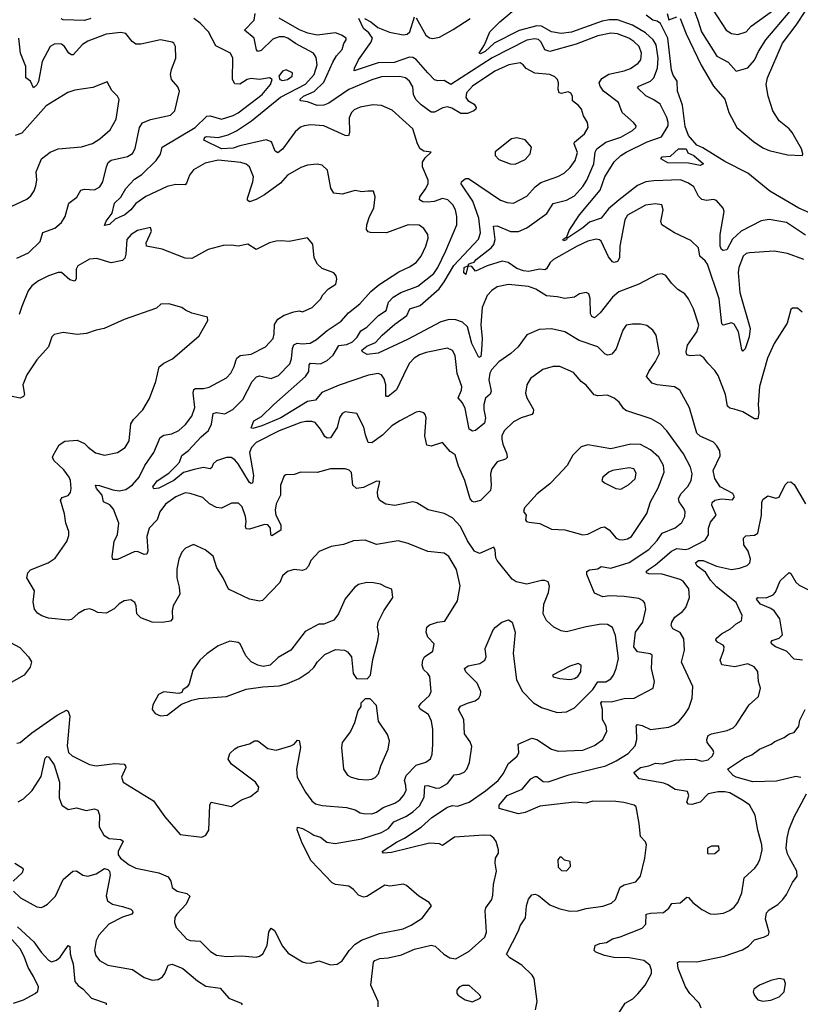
# Model space of a CAD drawing. Extents: x 1550320 to 1685906, y 509093 to 640511.
# Tile 21 of 256: x 1564661 to 1569393, y 531679 to 537648. Entities that reach past the tile are written whole.
import ezdxf

# ---------------------------------------------------------------- set-up
doc = ezdxf.new("R2010")
doc.units = 0

msp = doc.modelspace()

# ---------------------------------------------------------------- linework, layer by layer
at = {"layer": '0CON20XD'}
for points in [[(1568665, 537656), (1568701.3, 537561.3), (1568792.8, 537372.8), (1568866.8, 537245), (1568935, 537167.1), (1568960, 537085), (1569008.6, 536995), (1569109.6, 536909.6), (1569165, 536871.1), (1569205, 536854.2), (1569315, 536828.4), (1569406, 536825), (1569408.9, 536835), (1569399.6, 536865), (1569344.1, 536964.1), (1569325, 536986.8), (1569265.2, 537035.2), (1569226.2, 537095), (1569197.3, 537185), (1569185.4, 537254.6), (1569194.7, 537295), (1569284.1, 537505), (1569368.4, 537615), (1569485.3, 537795)], [(1569425, 536341.2), (1569308.8, 536418.8), (1569205, 536437.3), (1569155, 536427.5), (1569035, 536365.9), (1568982, 536318), (1568946.6, 536253.4), (1568925, 536248.2), (1568914.5, 536255), (1568907.5, 536275), (1568907.4, 536345), (1568930.5, 536485), (1568924.4, 536504.4), (1568885, 536551.2), (1568867, 536557), (1568825, 536551.5), (1568795, 536557.5), (1568775, 536577.1), (1568747.5, 536635), (1568715, 536657.2), (1568666.5, 536676.5), (1568505, 536671.6), (1568456, 536664), (1568406.9, 536643.1), (1568293.9, 536556.2), (1568229.5, 536500.5), (1568186.3, 536443.7), (1568115, 536420.8), (1568075, 536386.1), (1567978.3, 536321.7), (1567975, 536314), (1567957.5, 536307.5), (1567954.3, 536315), (1567978.3, 536331.7), (1567990.8, 536369.2), (1568054.3, 536465), (1568180.2, 536615), (1568207.8, 536695), (1568265, 536785.6), (1568305.5, 536825), (1568336.4, 536845), (1568465, 536907.4), (1568552.3, 536937.7), (1568591.1, 537005), (1568592.5, 537025), (1568584.4, 537055.6), (1568544.2, 537135), (1568505, 537162.9), (1568456, 537186), (1568406.2, 537235), (1568413.8, 537245), (1568484.3, 537275.7), (1568505.2, 537294.8), (1568527.5, 537355), (1568532.2, 537415), (1568518.9, 537495), (1568501.7, 537525), (1568455, 537569.2), (1568375, 537614.4), (1568285, 537647.3), (1568235, 537647.3), (1568191.4, 537638.6), (1568005, 537571.3), (1567943.4, 537563.4), (1567885, 537574.7), (1567825, 537608.9), (1567795, 537611.5), (1567688.3, 537581.7), (1567538.2, 537505), (1567483.3, 537455), (1567455, 537441.1), (1567446.2, 537445), (1567478.6, 537495), (1567511.9, 537575), (1567571.9, 537635), (1567683, 537727)], [(1568741.4, 537725), (1568771.2, 537645), (1568794.1, 537575), (1568887.7, 537427.7), (1568955, 537390.5), (1569005, 537335.8), (1569075, 537355.8), (1569115, 537402.9), (1569139.6, 537455), (1569184.7, 537525), (1569330.5, 537699.5)], [(1565091.8, 537655), (1565055, 537643.7), (1564925, 537647.1), (1564912.7, 537652.7)], [(1566834, 531664), (1566833.3, 531695), (1566789.6, 531795), (1566805.7, 531934.3), (1566814, 531945), (1566845, 531956.2), (1566895, 531959.5), (1566975, 531978.2), (1567055, 532013.6), (1567155, 532037.1), (1567180.2, 532030.2), (1567232.9, 531982.9), (1567269.5, 531959.5), (1567305, 531954.3), (1567385, 532000), (1567480, 532085), (1567490.5, 532115), (1567481.8, 532245), (1567487.4, 532262.6), (1567522.9, 532315), (1567529.7, 532340.3), (1567533.1, 532405), (1567552, 532485), (1567544.2, 532535), (1567546, 532565), (1567563.3, 532595), (1567563.3, 532615), (1567550, 532665), (1567535.9, 532685.9), (1567515, 532701.2), (1567474.5, 532704.5), (1567297.3, 532692.7), (1567225, 532642), (1567205, 532650.8), (1567145.4, 532655.4), (1566915, 532599.7), (1566865.8, 532595.8), (1566857.5, 532605), (1566945, 532662.1), (1566994.4, 532685), (1567095, 532752.8), (1567159.7, 532810.3), (1567255, 532873.3), (1567285, 532883.1), (1567315, 532880.5), (1567385, 532904.7), (1567485, 532972.5), (1567560.5, 533035), (1567592.5, 533075), (1567625, 533138.8), (1567676.8, 533183.2), (1567685.8, 533205), (1567683.3, 533255), (1567765, 533292.2), (1567795, 533284.5), (1567885.4, 533225.4), (1567925, 533213.6), (1568075, 533219.6), (1568145, 533247.9), (1568195.3, 533284.7), (1568219.1, 533335), (1568215.4, 533365), (1568193.1, 533405), (1568194.1, 533465), (1568183.8, 533505), (1568189.2, 533515), (1568247.1, 533512.9), (1568325, 533533.1), (1568385, 533535.6), (1568500, 533595), (1568508.8, 533635), (1568490, 533715), (1568495.8, 533795), (1568483.1, 533803.1), (1568405.4, 533815.4), (1568383.2, 533845), (1568394, 533935), (1568438.5, 533995), (1568457.1, 534075), (1568450.5, 534110.5), (1568441.2, 534125), (1568415, 534138.9), (1568325, 534150.7), (1568235.4, 534154.6), (1568195, 534148.9), (1568145, 534170.8), (1568098.9, 534285), (1568098.1, 534301.9), (1568115, 534313.1), (1568165, 534319.4), (1568185, 534332.5), (1568245, 534322.5), (1568355, 534358.1), (1568475, 534436.7), (1568525, 534490.4), (1568555, 534535.4), (1568633.4, 534566.6), (1568675, 534599.2), (1568692.5, 534635), (1568694.5, 534665), (1568687.8, 534685), (1568658.5, 534725), (1568653.6, 534745), (1568670, 534775), (1568711.7, 534818.3), (1568730.4, 534855), (1568736.8, 534895), (1568727.7, 534935), (1568684.6, 535015), (1568584.7, 535154.7), (1568545, 535196.5), (1568488.3, 535228.3), (1568335, 535278.9), (1568320.4, 535290.4), (1568295, 535330), (1568265, 535352.5), (1568225, 535371.4), (1568165, 535367.8), (1568143.8, 535373.8), (1568095, 535432), (1568064.2, 535455), (1568018.1, 535508.1), (1567935, 535546.2), (1567895, 535545.4), (1567832.5, 535527.5), (1567758.2, 535471.8), (1567735.6, 535435), (1567727, 535383), (1567734.4, 535355), (1567775.7, 535285), (1567774, 535265), (1567765.5, 535254.5), (1567701.2, 535235), (1567655, 535210.5), (1567597.5, 535155), (1567584.3, 535125.7), (1567584.2, 535105), (1567589.2, 535075), (1567614.2, 535015), (1567615.8, 534994.2), (1567606.8, 534983.2), (1567555, 534967.1), (1567523.5, 534925), (1567515.4, 534895), (1567520, 534825), (1567515.7, 534794.3), (1567455, 534732.5), (1567415, 534722.5), (1567405, 534726), (1567392.7, 534742.7), (1567360.4, 534855), (1567321.9, 534941.9), (1567300.4, 535010.4), (1567270.9, 535030.9), (1567225, 535083.8), (1567155, 535062.5), (1567129.2, 535069.2), (1567117.8, 535125), (1567124.3, 535235), (1567120, 535255), (1567110, 535265), (1567085, 535272.9), (1567065, 535269.4), (1566965, 535215.5), (1566917.5, 535185), (1566861.3, 535128.7), (1566795, 535082.5), (1566774.4, 535085), (1566758.1, 535131.9), (1566746.6, 535176.6), (1566705, 535261.2), (1566635, 535271.2), (1566615, 535260), (1566599.2, 535235), (1566585.5, 535175), (1566545, 535113.1), (1566525, 535111.1), (1566510.2, 535120.2), (1566485.5, 535165), (1566452.5, 535205), (1566432.2, 535212.2), (1566395, 535212.7), (1566365, 535206.8), (1566235, 535155.3), (1566095.5, 535085), (1566066.4, 535055), (1566054, 535025), (1566078.1, 534885), (1566071.9, 534838.1), (1566065, 534835.6), (1566055, 534842.9), (1565984.7, 534955), (1565965, 534979.6), (1565944.1, 534994.1), (1565915, 534994.1), (1565855, 534972.5), (1565835, 534955.6), (1565825, 534932.5), (1565815, 534924.5), (1565775, 534932.2), (1565719.8, 534920.2), (1565655, 534901.9), (1565595, 534854.3), (1565505, 534807.7), (1565475, 534804.4), (1565469.2, 534815), (1565495, 534852.1), (1565565, 534898.7), (1565612.1, 534945), (1565629.1, 534965), (1565643.1, 535005), (1565684.8, 535035.2), (1565761.5, 535118.5), (1565805, 535156.5), (1565824.7, 535195), (1565835, 535260), (1565854.4, 535265.6), (1565905, 535258.5), (1565953.1, 535285), (1566013.5, 535345), (1566070.4, 535455), (1566097.2, 535482.8), (1566115, 535489.2), (1566185, 535471.8), (1566229.3, 535490.7), (1566298.3, 535561.7), (1566308, 535592), (1566314.8, 535655), (1566323.8, 535676.2), (1566343.5, 535686.5), (1566372.9, 535682.9), (1566422.2, 535687.8), (1566461.3, 535708.7), (1566525, 535763.8), (1566609.1, 535820.8), (1566655, 535870.5), (1566722.7, 535925), (1566789.7, 536000.3), (1566839, 536041), (1566960.2, 536119.8), (1567025, 536149.6), (1567065, 536176.4), (1567095.7, 536214.3), (1567123.6, 536275), (1567137.4, 536322.6), (1567135.5, 536345), (1567111.7, 536381.7), (1567081.7, 536401.7), (1567015.6, 536404.4), (1566885, 536356), (1566787.3, 536357.3), (1566772.5, 536362.5), (1566764.3, 536375), (1566765.6, 536405), (1566780.8, 536455), (1566808, 536505), (1566816.2, 536575), (1566805, 536607.5), (1566771.7, 536608.3), (1566735, 536604), (1566695, 536611.4), (1566615, 536590.5), (1566565, 536596), (1566546.6, 536626.6), (1566526.2, 536735), (1566495, 536766), (1566465, 536772.9), (1566405, 536765.5), (1566365, 536751.1), (1566285, 536704.5), (1566242.3, 536657.7), (1566145, 536587.1), (1566095, 536558.1), (1566055, 536544.2), (1566043.1, 536553.1), (1566042.9, 536565), (1566074.5, 536665), (1566078.1, 536695), (1566054.2, 536755), (1566035, 536771.9), (1566002.4, 536782.4), (1565865, 536795.9), (1565785, 536778.2), (1565715, 536736.7), (1565690, 536705), (1565673.1, 536656.9), (1565663.6, 536646.4), (1565605, 536648.9), (1565555, 536636.3), (1565425, 536575.2), (1565365, 536533.3), (1565335.3, 536495), (1565298.9, 536465), (1565240.5, 536439.5), (1565205, 536406.7), (1565175, 536400), (1565184.5, 536425.5), (1565222, 536475), (1565236.9, 536535), (1565275, 536571.4), (1565305, 536624), (1565358.1, 536681.9), (1565401.4, 536708.6), (1565488.2, 536795), (1565515, 536832.9), (1565525, 536875.5), (1565724.5, 536995), (1565795, 537062.5), (1565815, 537065.4), (1565885, 537045.3), (1565955, 537066.7), (1565985, 537083.8), (1566130.6, 537195), (1566182, 537255), (1566192.5, 537285), (1566175, 537296.2), (1566115, 537286.2), (1566065, 537292.2), (1566040, 537285), (1565995, 537256.9), (1565965, 537260), (1565951.2, 537285), (1565953.1, 537415), (1565939.2, 537445), (1565850.4, 537490.4), (1565806, 537575), (1565755.9, 537625.9), (1565716.9, 537655)], [(1566815.6, 535834.4), (1566835.2, 535854.8), (1566883.3, 535885), (1566897.3, 535935), (1566924.4, 535965.6), (1566971.4, 535995), (1567075, 536032.3), (1567170.7, 536109.3), (1567195.2, 536144.8), (1567243.9, 536246.1), (1567310.5, 536405), (1567311.8, 536455), (1567303.3, 536495), (1567286, 536526), (1567256, 536555), (1567225, 536562.9), (1567173.6, 536546.4), (1567135, 536542.2), (1567104.5, 536544.5), (1567084.7, 536555), (1567086, 536575), (1567124, 536625), (1567137.5, 536655), (1567136.2, 536675), (1567103.3, 536755), (1567102.7, 536785), (1567118.8, 536811.2), (1567156.2, 536845), (1567111.4, 536851.4), (1567089.2, 536865), (1567072.9, 536895), (1567045, 536985.6), (1566919.6, 537099.6), (1566855, 537127.8), (1566802, 537132), (1566725, 537117.1), (1566689.1, 537100.9), (1566671.9, 537085), (1566658, 537052), (1566660, 536965), (1566655, 536943.3), (1566635, 536945.8), (1566505.3, 537005.3), (1566425, 537009.6), (1566385.5, 537004.5), (1566364, 536996), (1566331.7, 536968.3), (1566255, 536863.1), (1566225, 536840.8), (1566210.7, 536850.7), (1566187.5, 536907.5), (1566155, 536920), (1565995, 536884.1), (1565955, 536870), (1565885, 536865.1), (1565776.7, 536916.7), (1565784.5, 536935), (1565795, 536939.2), (1565865, 536934.6), (1565925, 536950), (1565975, 536974), (1566065.7, 537034.3), (1566241.5, 537178.5), (1566392.8, 537257.2), (1566446.2, 537315), (1566463.9, 537375), (1566458.6, 537418.6), (1566441.5, 537445), (1566333.1, 537503.1), (1566286.7, 537536.7), (1566265, 537544.1), (1566235, 537543.4), (1566195, 537530.8), (1566125, 537460.4), (1566105, 537455.6), (1566097.3, 537465), (1566082.7, 537535), (1566023.1, 537585), (1566083.1, 537645), (1566088.9, 537685)], [(1568118.3, 535958.3), (1568110, 535985), (1568095, 535994), (1568055, 535986), (1568023.4, 535966.6), (1567965, 535957.5), (1567918.3, 535968.3), (1567853.6, 535973.7), (1567790, 536015), (1567745, 536030), (1567625, 536042.9), (1567555, 536028.9), (1567523.5, 536006.5), (1567495, 535975.7), (1567465, 535903.8), (1567457, 535797), (1567464.6, 535714.6), (1567460.9, 535645), (1567455.6, 535605), (1567445, 535600), (1567401.2, 535685), (1567376.3, 535786.3), (1567345, 535814.1), (1567305, 535828.9), (1567265, 535831.2), (1567213.5, 535816.5), (1567011.2, 535708.8), (1566835, 535626.8), (1566767.4, 535617.4), (1566740, 535635), (1566735.8, 535645), (1566765, 535669), (1566818.7, 535691.3), (1566858.8, 535735), (1566935, 535801.4), (1567008.2, 535855), (1567025.6, 535895), (1567088.7, 535915), (1567203, 536017), (1567235, 536058.1), (1567292.5, 536157.5), (1567442.2, 536317.8), (1567453.5, 536356.5), (1567443.5, 536445), (1567407.2, 536547.2), (1567337.8, 536652.2), (1567339.3, 536665), (1567355, 536679.7), (1567366, 536686), (1567382.5, 536685), (1567574.6, 536554.6), (1567615, 536539.5), (1567655, 536535.6), (1567735, 536578.9), (1567785, 536635.6), (1567819.9, 536660.1), (1567923.1, 536696.9), (1567961.7, 536718.3), (1567998.1, 536751.9), (1568028, 536795), (1568042.1, 536842.1), (1568022.5, 536895), (1568024.5, 536905.5), (1568084.3, 536955), (1568107.1, 536995), (1568102.2, 537025), (1568079.4, 537065), (1568067.1, 537105), (1568048.1, 537128.1), (1568012, 537155), (1568012, 537185), (1568002.3, 537202.3), (1567985, 537210), (1567945, 537200), (1567932, 537205), (1567924.2, 537225), (1567926.2, 537265), (1567921.2, 537285), (1567905, 537301.2), (1567875, 537315.7), (1567784.7, 537324.7), (1567731.2, 537351.2), (1567712, 537375), (1567695, 537385.6), (1567626.2, 537375), (1567540.5, 537335), (1567406.5, 537245), (1567368.8, 537205), (1567364.6, 537175.4), (1567378.3, 537158.3), (1567416, 537135), (1567428, 537115), (1567426, 537105), (1567413.8, 537095), (1567375, 537079.4), (1567335, 537079.4), (1567281.5, 537111.5), (1567255, 537120), (1567226, 537114), (1567175, 537086.9), (1567155, 537088.2), (1567095, 537130.8), (1567063.1, 537163.1), (1567048.6, 537195), (1567045, 537240), (1567025, 537275.6), (1567000, 537295), (1566963.6, 537303.6), (1566855, 537300.8), (1566795, 537282.6), (1566656.3, 537223.7), (1566535, 537141.3), (1566505, 537130.6), (1566465, 537128), (1566405, 537150.7), (1566366.2, 537156.2), (1566358.9, 537165), (1566381.8, 537185), (1566447, 537213), (1566505, 537269.7), (1566558.9, 537391.1), (1566580.9, 537429.1), (1566615, 537467.5), (1566626.2, 537503.8), (1566640.6, 537525), (1566640, 537535), (1566612.5, 537555), (1566575, 537568.1), (1566465, 537554.4), (1566407, 537567), (1566357, 537587), (1566235, 537656.4)], [(1569058.4, 535651.6), (1569045, 535638), (1569037.8, 535647.8), (1569018.2, 535755), (1568991.7, 535801.7), (1568975, 535810.8), (1568925, 535795.7), (1568917.8, 535805), (1568900.2, 535955), (1568829.5, 536165), (1568816.3, 536186.3), (1568783.8, 536215), (1568775.4, 536265.4), (1568728.7, 536308.7), (1568630, 536355), (1568553.5, 536405), (1568547.5, 536425), (1568562.5, 536495), (1568553.8, 536525), (1568515, 536532.5), (1568455, 536524.4), (1568345, 536462.5), (1568330, 536435), (1568299.6, 536275), (1568297.2, 536205), (1568285, 536182.7), (1568265.4, 536175.4), (1568255, 536179.5), (1568230.9, 536210.9), (1568185, 536304.4), (1568175, 536313.6), (1568155, 536318.2), (1568105, 536304.6), (1568040, 536275), (1567896.2, 536195), (1567875.8, 536175), (1567855, 536137.1), (1567845, 536131.1), (1567815, 536135.8), (1567745, 536122.1), (1567715, 536124.6), (1567675, 536140.5), (1567621.8, 536175), (1567585, 536183.9), (1567493.8, 536156.2), (1567425, 536122.5), (1567402, 536152), (1567376.7, 536153.3), (1567365, 536103.3), (1567353.3, 536113.3), (1567355, 536146.2), (1567382.5, 536157.5), (1567381.9, 536165), (1567395, 536172.5), (1567415, 536177.1), (1567427.3, 536195), (1567518.4, 536265), (1567535.8, 536285), (1567543, 536315), (1567533.3, 536396.7), (1567555, 536398.2), (1567636.7, 536363.3), (1567685, 536364.7), (1567735, 536386.9), (1567856.8, 536473.2), (1567895, 536533.6), (1567975, 536553.3), (1568025, 536580), (1568075, 536636.4), (1568098.4, 536675), (1568141.4, 536775), (1568150.3, 536845), (1568159.6, 536865), (1568213.8, 536906.2), (1568304.2, 536935), (1568375, 536975.6), (1568395.6, 536995), (1568396.9, 537005), (1568382.7, 537025), (1568313.1, 537085), (1568291.6, 537145), (1568200.9, 537215), (1568179.6, 537245), (1568173.8, 537265), (1568189, 537291), (1568232.5, 537317.5), (1568325, 537338), (1568362.7, 537352.7), (1568410.8, 537385), (1568425.4, 537404.6), (1568431.2, 537445), (1568415.4, 537485), (1568384.4, 537515), (1568352.9, 537535), (1568285, 537562.4), (1568245, 537565.8), (1568165, 537549.2), (1568035, 537499.7), (1567875, 537454.7), (1567845, 537464.5), (1567821.4, 537511.4), (1567805, 537528.2), (1567782.5, 537532.5), (1567735, 537524), (1567525, 537416.8), (1567275, 537255.4), (1567235, 537278.7), (1567195, 537276.9), (1567175, 537282.5), (1567135.5, 537325.5), (1567065, 537406.1), (1567045, 537418.4), (1567025, 537421.2), (1566931.7, 537388.3), (1566835, 537386.2), (1566688.3, 537338.3), (1566690, 537355), (1566714.3, 537405), (1566790.2, 537509.8), (1566799.3, 537535), (1566778.3, 537568.3), (1566745.8, 537595), (1566716.2, 537655)], [(1566751.4, 537655), (1566790, 537635), (1566831.5, 537601.5), (1566903, 537573), (1566985, 537556.3), (1567009.1, 537560.9), (1567026.4, 537573.6), (1567055, 537666)], [(1567065, 537659.2), (1567123.1, 537555), (1567145, 537538), (1567165, 537532.9), (1567205, 537541.1), (1567287.7, 537587.7), (1567392.1, 537655)], [(1568689.3, 537049.3), (1568679, 537129), (1568648.1, 537215), (1568646, 537275), (1568622.1, 537312.1), (1568612.6, 537342.6), (1568588.9, 537535), (1568545.3, 537625.3), (1568525, 537638.1), (1568498, 537645), (1568458.8, 537675)], [(1568586.1, 537686.1), (1568595, 537647.5), (1568643.8, 537666.2)], [(1568863.8, 537705), (1568944.4, 537585), (1568975, 537563.6), (1569015, 537558.2), (1569065, 537574.6), (1569095, 537608.9), (1569231.6, 537708.4)], [(1564645, 536201.5), (1564714.3, 536235), (1564785, 536302.5), (1564801.4, 536358.6), (1564875, 536384.4), (1564915, 536419.2), (1564936.7, 536455), (1564960, 536535), (1565008.5, 536571.5), (1565031.2, 536615), (1565055, 536620.4), (1565115, 536616.8), (1565146.5, 536635), (1565164.6, 536665), (1565187.9, 536755), (1565198.5, 536781.5), (1565215, 536796.7), (1565315, 536817.8), (1565345, 536835.8), (1565362, 536868), (1565387.7, 536995), (1565405, 537022.2), (1565455, 537043.3), (1565575, 537070), (1565601.9, 537095), (1565630, 537215), (1565620.5, 537240.5), (1565581.2, 537285), (1565576, 537316), (1565581.1, 537345), (1565608.2, 537415), (1565605.4, 537485.4), (1565595.8, 537505), (1565585, 537512.2), (1565515, 537525.5), (1565395, 537500), (1565365, 537500), (1565342.5, 537515), (1565305, 537563.3), (1565275, 537570.8), (1565185, 537560), (1565075, 537517.1), (1565042.8, 537497.2), (1564985.5, 537434.5), (1564975, 537434.4), (1564959.2, 537445), (1564932.9, 537485), (1564915, 537500), (1564875, 537501.5), (1564845.7, 537485), (1564797.5, 537395), (1564775, 537274.2), (1564765, 537253.1), (1564744.4, 537234.4), (1564727.8, 537275), (1564699.4, 537295), (1564699.1, 537365), (1564666.8, 537445), (1564655.2, 537535.2)], [(1566255, 537279.2), (1566285, 537284.6), (1566312, 537305), (1566315.8, 537325.8), (1566277, 537343), (1566255, 537336.2), (1566232.5, 537305), (1566237.5, 537285), (1566255, 537279.2)], [(1564613.4, 536516.6), (1564705, 536560), (1564729.7, 536580.3), (1564749.4, 536610.6), (1564759.1, 536640.9), (1564764.4, 536675.6), (1564760.6, 536725), (1564770.7, 536750.7), (1564794.2, 536805), (1564845.4, 536844.6), (1564895, 536865.5), (1565035, 536876.7), (1565102.7, 536897.3), (1565146.9, 536925), (1565209.7, 536980.3), (1565246.7, 537045), (1565264.2, 537164.2), (1565253.8, 537185), (1565219.5, 537219.5), (1565191.7, 537271.7), (1565105, 537236.9), (1564995, 537221.1), (1564953.7, 537206.3), (1564822.5, 537125), (1564675, 536960.8), (1564634.5, 536945.5)], [(1569447.6, 536477.6), (1569384, 536505), (1569208.3, 536608.3), (1569075, 536717.3), (1568935, 536788.4), (1568801.1, 536871.1), (1568765, 536887.6), (1568714.8, 536945), (1568695, 537000.8), (1568689.3, 537049.3)], [(1567665, 536772.9), (1567725, 536800.8), (1567756.2, 536835), (1567763.3, 536875), (1567725, 536920), (1567675, 536931.2), (1567642.5, 536925), (1567544.1, 536845.9), (1567544.1, 536824.1), (1567565, 536800), (1567635, 536774), (1567665, 536772.9)], [(1568785, 536764), (1568715, 536779.1), (1568589.7, 536779.7), (1568546.7, 536805), (1568555, 536817.1), (1568605, 536820), (1568654, 536866), (1568701.2, 536865), (1568711.2, 536841.2), (1568746.8, 536825), (1568806.2, 536775), (1568785, 536764)], [(1565971.2, 535578.8), (1565978.1, 535595), (1565997.9, 535612.1), (1566065, 535619.6), (1566150.8, 535665), (1566197.1, 535715), (1566204.1, 535744.1), (1566205, 535800), (1566225, 535833.3), (1566264.1, 535855.9), (1566323.6, 535876.4), (1566355, 535882.5), (1566375, 535877.5), (1566435, 535904), (1566485.4, 535954.6), (1566499.7, 535980.3), (1566533.1, 536016.9), (1566578, 536045), (1566584.2, 536075), (1566580, 536095), (1566565, 536113.8), (1566495, 536140), (1566465.5, 536165.5), (1566446.7, 536205), (1566437.4, 536287.4), (1566405, 536325.8), (1566295, 536302.5), (1566248, 536308), (1566215, 536304.3), (1566175, 536294.2), (1566095, 536254.5), (1566045, 536287.1), (1565985, 536274), (1565945, 536280.8), (1565895, 536278.6), (1565803.3, 536255), (1565705, 536200.8), (1565665, 536202.5), (1565525, 536257.5), (1565430, 536275), (1565427.5, 536295), (1565460, 536365), (1565455, 536387.5), (1565375, 536369.2), (1565336, 536345), (1565310.8, 536315), (1565304.3, 536225.7), (1565298.1, 536201.9), (1565285, 536187.5), (1565215, 536173.3), (1565129.3, 536199.3), (1565085, 536195.6), (1565014.3, 536155), (1565004.5, 536135), (1565003.2, 536076.8), (1564995, 536062.5), (1564965, 536071.8), (1564915, 536114.5), (1564895, 536115.4), (1564835, 536095.3), (1564775, 536064.6), (1564735, 536034.5), (1564713.5, 536005), (1564675, 535908.6), (1564659.1, 535860.9)], [(1569414.2, 536194.2), (1569315, 536230.8), (1569234.7, 536244.7), (1569085, 536234.6), (1569065, 536230), (1569046.3, 536213.7), (1569020, 536145), (1569016.6, 536115), (1569026.9, 535993.1), (1569088.5, 535775), (1569083.6, 535725), (1569058.4, 535651.6)], [(1569403.3, 535875), (1569375, 535900), (1569345, 535900), (1569335, 535890), (1569312.7, 535807.3), (1569234.6, 535685.4), (1569194.5, 535595), (1569145.6, 535425), (1569136.5, 535315), (1569141.9, 535265), (1569135, 535227.5), (1569115, 535227.5), (1569045, 535270), (1568992.5, 535287.5), (1568965, 535292.5), (1568950.6, 535305), (1568940, 535375), (1568895, 535490), (1568875, 535521.4), (1568831.4, 535565), (1568808.3, 535598.3), (1568784.3, 535614.3), (1568725, 535610), (1568705, 535616.7), (1568700.5, 535635), (1568708.2, 535675), (1568766.2, 535755), (1568778.1, 535795), (1568745.8, 535895), (1568715, 535956.2), (1568692, 535985), (1568651.4, 536011.4), (1568611.1, 536051.1), (1568577.3, 536097.3), (1568555, 536106.2), (1568525, 536103.3), (1568415, 536044.4), (1568292.3, 535997.7), (1568253.6, 535965), (1568179.5, 535870.5), (1568145, 535841.4), (1568128.8, 535848.8), (1568120.8, 535865), (1568118.3, 535958.3)], [(1565765, 532692), (1565790, 532705), (1565808, 532735), (1565814, 532885), (1565822.5, 532905), (1565945, 532877.5), (1566005, 532918.6), (1566061.2, 532938.8), (1566106.2, 532975), (1566110, 532995), (1566090, 533025), (1565944.5, 533134.5), (1565924.2, 533165), (1565935, 533200), (1565965, 533228), (1565985, 533240), (1566055, 533258), (1566085, 533276), (1566105, 533276), (1566165, 533230), (1566215, 533220), (1566305, 533246.2), (1566324, 533256), (1566345, 533280), (1566355, 533277.5), (1566363.6, 533236.4), (1566338.8, 533105), (1566342.7, 533055), (1566394.1, 532964.1), (1566432.2, 532912.2), (1566455, 532894.4), (1566495, 532883.1), (1566641.7, 532871.7), (1566695, 532858), (1566725, 532840), (1566746.1, 532836.1), (1566795, 532834), (1566825, 532844), (1566865, 532871.1), (1566935, 532898.2), (1566965, 532918.2), (1566987.9, 532945), (1567002.9, 532975), (1567002.3, 533005), (1566993.5, 533035), (1567004.2, 533065.8), (1567065, 533129.3), (1567123.1, 533146.9), (1567152.2, 533167.8), (1567161.5, 533195), (1567165.4, 533254.6), (1567164.6, 533345.4), (1567157.2, 533395), (1567140, 533435), (1567088.5, 533468.5), (1567080.6, 533485), (1567094.4, 533505), (1567145, 533550.6), (1567154.6, 533575), (1567147.8, 533665), (1567135.8, 533685), (1567109.2, 533709.2), (1567100, 533735), (1567104, 533765), (1567115.7, 533784.3), (1567165, 533820), (1567174.2, 533864.2), (1567135, 533904.3), (1567125.7, 533934.3), (1567130, 533965), (1567145, 533980), (1567194.7, 533995.3), (1567238.9, 534001.1), (1567314.4, 534125), (1567330.6, 534215), (1567308.8, 534315), (1567262.6, 534392.6), (1567235, 534413.3), (1567135, 534424.4), (1567015, 534471.5), (1566955, 534488.5), (1566825, 534466.7), (1566755, 534492.2), (1566685, 534488.6), (1566624.3, 534465.7), (1566550, 534455), (1566476.4, 534423.6), (1566425, 534370), (1566412.2, 534335), (1566395, 534316.9), (1566375, 534309.4), (1566324.1, 534314.1), (1566285, 534302.5), (1566255, 534276.2), (1566237.5, 534235), (1566134, 534126), (1566115, 534122.9), (1566053.3, 534135), (1565926, 534196), (1565895.6, 534265), (1565857.1, 534325), (1565835, 534396), (1565785, 534434.2), (1565715, 534466.2), (1565666.7, 534445), (1565645, 534420), (1565625, 534377.5), (1565613.4, 534316.6), (1565613.1, 534265), (1565628.3, 534208.3), (1565631.9, 534165), (1565591.9, 534095), (1565585.6, 534065), (1565586.9, 534015), (1565575, 534002), (1565525, 533994.2), (1565465, 533995.8), (1565395, 534020.8), (1565370.8, 534045), (1565367.5, 534095), (1565358.8, 534115), (1565335, 534131.2), (1565295, 534124), (1565265, 534106), (1565234.4, 534075.6), (1565185, 534049.4), (1565135, 534054.4), (1565108.9, 534068.9), (1565085, 534075.6), (1565055, 534070), (1565015, 534047.5), (1564975, 534012.5), (1564955, 534006.9), (1564835, 534019.2), (1564795, 534034.3), (1564770.2, 534050.2), (1564750.6, 534075), (1564743.1, 534116.9), (1564752, 534185), (1564703.8, 534265), (1564710, 534295), (1564727, 534313), (1564834.3, 534355.7), (1564875.7, 534384.3), (1564946.2, 534485), (1564958.3, 534521.7), (1564960, 534545), (1564941.2, 534595), (1564933, 534653), (1564908.8, 534735), (1564919.7, 534750.3), (1564955, 534764.3), (1564969.3, 534780.7), (1564973.5, 534805), (1564968.8, 534855), (1564961.1, 534875), (1564928.2, 534918.2), (1564867.9, 534975), (1564860.4, 534995), (1564863.8, 535006.2), (1564900, 535070), (1564935, 535092.9), (1565009.7, 535099.7), (1565055, 535078.8), (1565077, 535057), (1565121.7, 535021.7), (1565175, 535006.9), (1565254.1, 535024.1), (1565300.8, 535055), (1565325.8, 535095), (1565335, 535197.5), (1565352, 535225), (1565407.3, 535282.7), (1565448.8, 535351.2), (1565485.7, 535455), (1565506.8, 535543.2), (1565534, 535565), (1565587.3, 535592.7), (1565748.3, 535731.7), (1565801.2, 535825), (1565800, 535845), (1565705, 535868.8), (1565666.2, 535886.2), (1565644, 535904), (1565565, 535925.8), (1565517.5, 535922.5), (1565490, 535900), (1565295, 535830), (1565172.5, 535775), (1565125, 535765.7), (1565065.5, 535744.5), (1565010.3, 535740.3), (1564925, 535752.5), (1564871.2, 535738.8), (1564856.7, 535725), (1564836.2, 535665), (1564765, 535586.2), (1564704.5, 535495.5), (1564681.2, 535435), (1564690, 535375), (1564685, 535364), (1564665, 535353.1), (1564605, 535364.6)], [(1567786.9, 531645), (1567798.6, 531695), (1567780, 531835), (1567767.1, 531855), (1567705, 531915.8), (1567631.3, 531961.3), (1567612.3, 531982.3), (1567685, 532123.3), (1567695, 532153.8), (1567727.4, 532202.6), (1567732.5, 532275), (1567745, 532316.2), (1567765, 532342.5), (1567785, 532345.6), (1567805, 532337.9), (1567875, 532282.3), (1567928.7, 532258.7), (1567995, 532243.8), (1568045, 532245.5), (1568095, 532260), (1568195, 532274.5), (1568248.3, 532291.7), (1568271.9, 532315), (1568300.9, 532389.2), (1568325, 532402.3), (1568395, 532420.6), (1568423.3, 532455), (1568450.8, 532565), (1568461.2, 532645), (1568454.1, 532664.1), (1568423.8, 532695), (1568416.9, 532775), (1568397.5, 532875), (1568385, 532885.8), (1568322.8, 532902.8), (1568275, 532907.7), (1568135, 532910.6), (1568095, 532897.1), (1568025, 532904.7), (1567815, 532880.5), (1567725, 532841.8), (1567685, 532832.9), (1567566.7, 532865), (1567568, 532885), (1567615, 532943.6), (1567706.8, 532983.3), (1567758.9, 533045), (1567785, 533060.4), (1567795, 533060), (1567835, 533030.3), (1567865, 533026.9), (1567989.2, 533070.8), (1568214.8, 533125.2), (1568275.7, 533155), (1568349.9, 533200.1), (1568391.5, 533245), (1568402.5, 533285), (1568400.3, 533350.3), (1568396.9, 533365), (1568405.6, 533374.4), (1568435, 533368.8), (1568485, 533345.4), (1568595, 533359.1), (1568628, 533372), (1568657.3, 533392.7), (1568688.9, 533431.1), (1568716.7, 533475), (1568736.7, 533535), (1568741.1, 533605), (1568673.1, 533753.1), (1568690.6, 533825), (1568686.2, 533895), (1568665, 533931.9), (1568620, 533955), (1568609.4, 533975), (1568613.1, 533995), (1568633.1, 534025), (1568679.6, 534060.4), (1568698.2, 534085), (1568720.4, 534145), (1568718.1, 534198.1), (1568683.6, 534243.6), (1568663.8, 534255), (1568555, 534286.5), (1568475, 534287.7), (1568460, 534295), (1568461.1, 534305), (1568471.9, 534315), (1568515, 534342.5), (1568611.5, 534425), (1568645, 534441.4), (1568695, 534435.3), (1568715, 534439.1), (1568817.1, 534492.9), (1568835.5, 534525), (1568837.3, 534565), (1568848.3, 534601.7), (1568883.3, 534645), (1568855.7, 534705), (1568858.3, 534721.7), (1568875.6, 534734.4), (1568915, 534742.9), (1568982.3, 534737.7), (1568994, 534755), (1568983.3, 534775), (1568906.7, 534816.7), (1568875, 534865.7), (1568863.8, 534915), (1568906.3, 535003.7), (1568904.3, 535035), (1568887.5, 535065), (1568866.1, 535086.1), (1568785, 535123.3), (1568765, 535142), (1568720.6, 535295), (1568661.7, 535401.7), (1568631.1, 535421.1), (1568525.5, 535434.5), (1568494, 535444), (1568460.8, 535485), (1568475.5, 535515), (1568516, 535575), (1568540, 535625), (1568520, 535735), (1568498, 535765), (1568463, 535793), (1568425, 535801.4), (1568375, 535802.5), (1568336.7, 535795), (1568318, 535765), (1568277.6, 535652.4), (1568249.7, 535620.3), (1568226.6, 535613.4), (1568209.8, 535619.8), (1568165, 535664.1), (1568052.7, 535702.7), (1567965.5, 535755.5), (1567885, 535773.3), (1567810.7, 535769.3), (1567735, 535738), (1567682.5, 535665), (1567637.5, 535625), (1567565, 535574.5), (1567520.9, 535525), (1567511.5, 535505), (1567505.4, 535465), (1567520, 535395), (1567512.4, 535377.6), (1567485, 535352.5), (1567475.3, 535314.7), (1567474.8, 535285), (1567484.8, 535234.8), (1567477.8, 535202.2), (1567425, 535156.7), (1567405, 535153.5), (1567385, 535166), (1567360.7, 535290.7), (1567344.4, 535324.4), (1567319.5, 535355), (1567339, 535401), (1567341.6, 535425), (1567313.4, 535503.4), (1567301.7, 535611.7), (1567285, 535642), (1567255, 535655.6), (1567125, 535630), (1567085, 535615.5), (1567052.9, 535595), (1567025, 535565.7), (1567007.1, 535535), (1566946.2, 535403.8), (1566895, 535364.3), (1566885, 535362.5), (1566880, 535370), (1566880.8, 535435), (1566871.2, 535471.2), (1566855.3, 535495.3), (1566835, 535503.5), (1566775, 535493.3), (1566596.9, 535433.1), (1566491.8, 535388.2), (1566455, 535340.9), (1566405, 535333.1), (1566245.1, 535234.9), (1566128.5, 535185), (1566075, 535170), (1566065, 535173.8), (1566080, 535215), (1566127.8, 535242.2), (1566201.4, 535315), (1566394.2, 535485), (1566414.7, 535515), (1566415.5, 535555), (1566424.3, 535565), (1566485, 535562.4), (1566525, 535581.4), (1566561.1, 535615), (1566595, 535672.8), (1566645, 535678.2), (1566679.2, 535695), (1566707.6, 535722.4), (1566728.9, 535761.1), (1566766.4, 535783.6), (1566815.6, 535834.4)], [(1564652.9, 532907.1), (1564685, 532924.4), (1564737.8, 532975), (1564790.8, 533059.2), (1564815, 533170), (1564825, 533180.6), (1564835, 533178.9), (1564869.6, 533129.6), (1564902.4, 533025), (1564901.2, 532931.2), (1564916.7, 532885), (1564955, 532860), (1565005, 532870), (1565065, 532854.4), (1565115, 532864.3), (1565135, 532856), (1565145.5, 532825.5), (1565143.3, 532755), (1565171.4, 532705), (1565204.6, 532684.6), (1565275, 532677.8), (1565288.6, 532668.6), (1565258.5, 532605), (1565258.9, 532585), (1565271.9, 532565), (1565324.7, 532524.7), (1565365, 532504.5), (1565505, 532476.7), (1565562.1, 532452.1), (1565578, 532425), (1565585, 532387.5), (1565615, 532364.2), (1565675, 532351.2), (1565693.3, 532335), (1565670.8, 532285), (1565614.2, 532225), (1565602.5, 532205), (1565600, 532175), (1565610, 532145), (1565674.2, 532074.2), (1565695, 532066), (1565755, 532061.9), (1565818, 531998), (1565855, 531976.9), (1565915, 531967.8), (1566005, 531972.2), (1566095, 531964.2), (1566115, 531970), (1566135.5, 531984.5), (1566161.4, 532035), (1566172.4, 532117.6), (1566185, 532140), (1566206, 532126), (1566255, 532031.2), (1566288.3, 531988.3), (1566375.5, 531935.5), (1566395, 531929.4), (1566425, 531928.9), (1566475, 531941.5), (1566545, 531917.1), (1566585, 531922.5), (1566615, 531942), (1566658.1, 532005), (1566695, 532043.3), (1566732.7, 532067.3), (1566842.4, 532107.6), (1566985, 532136.2), (1567035, 532158.2), (1567099.9, 532200.1), (1567156.4, 532276.4), (1567142.5, 532295), (1567081.2, 532335), (1567005, 532398.8), (1566986.8, 532406.8), (1566905, 532394.2), (1566875, 532400), (1566765, 532332.9), (1566745, 532328), (1566715, 532341.2), (1566684, 532375), (1566655.4, 532395.4), (1566575.6, 532405.6), (1566554.4, 532414.4), (1566427.6, 532547.6), (1566372.8, 532655), (1566344.1, 532735.9), (1566345, 532752.5), (1566375, 532744.4), (1566427, 532717), (1566445, 532704.6), (1566485, 532691.1), (1566522.2, 532662.2), (1566574.2, 532654.2), (1566735, 532682.5), (1566855, 532720), (1566895.8, 532744.2), (1566930, 532785), (1567005, 532819.4), (1567044.4, 532845.6), (1567085, 532882.9), (1567113.2, 532935), (1567116.8, 533003.2), (1567135, 533004.7), (1567185, 532989.8), (1567208.4, 532991.6), (1567255, 533017.7), (1567295, 533069.5), (1567327, 533073), (1567354.6, 533085.4), (1567370.6, 533105), (1567386.7, 533145), (1567402.3, 533242.3), (1567390.9, 533270.9), (1567357.8, 533317.8), (1567353.3, 533405), (1567321.5, 533465), (1567333.5, 533486.5), (1567375, 533504.1), (1567421.7, 533518.3), (1567444.2, 533535), (1567454.4, 533555), (1567455.4, 533575), (1567434.5, 533625), (1567365.6, 533695), (1567357.1, 533715), (1567380.3, 533729.7), (1567450, 533745), (1567480, 533765), (1567487.8, 533785), (1567482.5, 533835), (1567531.7, 533948.3), (1567544.5, 533965.5), (1567583.3, 533995), (1567625, 534010), (1567646.2, 533995), (1567664, 533935), (1567651.8, 533805), (1567672.8, 533645), (1567708.9, 533575), (1567775, 533506.7), (1567825, 533477.8), (1567918.3, 533448.3), (1567975, 533450.9), (1568024.2, 533475.8), (1568135, 533586.7), (1568165, 533634.3), (1568215, 533634.2), (1568245, 533651.8), (1568261.4, 533675), (1568276.5, 533713.5), (1568290, 533775), (1568272.9, 533915), (1568255, 533964), (1568225, 533981.9), (1568185, 533982.5), (1568095, 533967.1), (1567975, 533936.8), (1567943.3, 533943.3), (1567898.8, 533965), (1567853.8, 534005), (1567833.6, 534046.4), (1567838, 534105), (1567866, 534175), (1567873.6, 534213.6), (1567865, 534240), (1567845, 534248), (1567825, 534247.1), (1567735, 534225.6), (1567670.3, 534240.3), (1567646.6, 534256.6), (1567555, 534370), (1567546.9, 534385), (1567542.5, 534432.5), (1567535, 534450), (1567447.6, 534412.4), (1567417.5, 534425), (1567375, 534488), (1567333.1, 534575), (1567285, 534628.6), (1567235, 534654), (1567137, 534677), (1567068, 534718), (1567045, 534725.6), (1566935, 534702.9), (1566881.4, 534711.4), (1566845, 534732.5), (1566831.4, 534755), (1566830, 534785), (1566845, 534847.5), (1566825, 534849.2), (1566745, 534812.5), (1566702.5, 534805), (1566681.4, 534825), (1566672.8, 534902.8), (1566657.8, 534917.8), (1566635, 534924.4), (1566545, 534924.4), (1566465, 534902.9), (1566365, 534904.3), (1566325, 534890.8), (1566275, 534889.2), (1566265, 534882), (1566243.1, 534825), (1566241.8, 534765), (1566216.8, 534713.2), (1566208.9, 534675), (1566213.9, 534645), (1566244.5, 534585), (1566245, 534554), (1566189.3, 534519.3), (1566182.9, 534525), (1566182.5, 534565), (1566165, 534585.4), (1566145, 534587.1), (1566055, 534559.6), (1566035, 534561.4), (1566029.1, 534575), (1566033.9, 534605), (1566030.4, 534635), (1566009.5, 534695), (1565987.6, 534717.6), (1565945, 534716.9), (1565885, 534687.5), (1565855, 534690.9), (1565812.1, 534712.1), (1565771.7, 534751.7), (1565695, 534776.4), (1565665, 534780), (1565606.9, 534755), (1565545, 534710.5), (1565510.9, 534665), (1565494.4, 534615), (1565445.6, 534565), (1565432.1, 534515), (1565438.5, 534425), (1565432.9, 534407.1), (1565415, 534405.7), (1565375, 534423.1), (1565355, 534422.2), (1565255, 534374.4), (1565226.7, 534375), (1565222.7, 534392.7), (1565234.4, 534485), (1565255, 534526.2), (1565262, 534595), (1565230.1, 534680.1), (1565207.5, 534707.5), (1565168.5, 534725), (1565161.1, 534765), (1565126.2, 534805), (1565120.8, 534825), (1565145, 534824.7), (1565225, 534797.8), (1565265, 534791.8), (1565305, 534800), (1565345, 534828.2), (1565385.3, 534875), (1565419.6, 534945), (1565475.3, 535025), (1565512.1, 535115), (1565535, 535129.7), (1565583.1, 535136.9), (1565625, 535156.8), (1565667.1, 535192.9), (1565705.7, 535244.3), (1565723.4, 535296.6), (1565713.4, 535385), (1565716.9, 535405), (1565727.8, 535412.2), (1565775, 535412), (1565810.5, 535419.5), (1565915, 535476.9), (1565941.8, 535505), (1565962.1, 535545), (1565971.2, 535578.8)], [(1568315, 534494.5), (1568345, 534500.5), (1568370, 534515), (1568461.8, 534655), (1568484.6, 534725), (1568530.4, 534809.6), (1568567.9, 534905), (1568563.8, 534945), (1568534.5, 534995), (1568485, 535040.5), (1568425, 535072.5), (1568364.7, 535075.3), (1568244.6, 535045.4), (1568105, 535070), (1568065, 535058), (1568015, 535008), (1567978.8, 534945), (1567924, 534885), (1567875, 534834), (1567797.3, 534772.7), (1567721.9, 534688.1), (1567715.9, 534665.9), (1567731.2, 534645), (1567727.5, 534615), (1567732.5, 534605), (1567748.8, 534601.2), (1567815, 534592.9), (1567885, 534558.6), (1567965, 534555.6), (1568075, 534525.6), (1568105, 534528.6), (1568185, 534569.2), (1568205, 534572.5), (1568235, 534556), (1568276, 534505), (1568295, 534495.6), (1568315, 534494.5)], [(1568305, 534802.5), (1568352.4, 534827.6), (1568390.9, 534865), (1568398.2, 534898.2), (1568384.7, 534924.7), (1568355, 534931.8), (1568255, 534915.4), (1568231.4, 534905), (1568195.8, 534875), (1568188.8, 534855), (1568205, 534839.2), (1568275, 534806.7), (1568305, 534802.5)], [(1568275, 531596.7), (1568331.2, 531685), (1568377.3, 531712.7), (1568408.8, 531741.2), (1568452, 531795), (1568490, 531865), (1568491.4, 531885), (1568480, 531915), (1568443.4, 531943.4), (1568355, 531960.3), (1568262.6, 531962.6), (1568206.2, 531975), (1568153.3, 531995), (1568143.3, 532005), (1568150, 532035), (1568178.3, 532048.3), (1568217.6, 532052.4), (1568255, 532076.5), (1568301.7, 532088.3), (1568435, 532140.5), (1568457.5, 532165), (1568458, 532225), (1568485, 532232.1), (1568563.3, 532235), (1568595, 532261.4), (1568615, 532289.2), (1568665, 532294.5), (1568705, 532327.5), (1568715, 532326.7), (1568742, 532295), (1568795, 532254.2), (1568847, 532227), (1568875, 532224.2), (1568927.9, 532232.1), (1568963.2, 532246.8), (1568992.1, 532267.9), (1569015, 532296.2), (1569039.1, 532355), (1569052.2, 532445), (1569116.6, 532503.4), (1569132.2, 532525), (1569147.5, 532555), (1569160.9, 532615), (1569159.5, 532645), (1569134.5, 532735), (1569120, 532825), (1569085, 532887.5), (1569038.6, 532918.6), (1568965, 532960), (1568935, 532967.2), (1568895, 532967.3), (1568835, 532954.4), (1568785, 532904.4), (1568735, 532890.9), (1568715, 532891.9), (1568704.2, 532905), (1568717.8, 532945), (1568708.2, 532968.2), (1568635, 532980.4), (1568590.1, 533010.1), (1568565, 533019.2), (1568416.7, 533045), (1568384.2, 533085), (1568425, 533115.3), (1568475.4, 533124.6), (1568515, 533140.9), (1568555, 533136.6), (1568635, 533158.2), (1568695, 533163.1), (1568755.4, 533165.4), (1568795, 533153.3), (1568835, 533161.4), (1568860.8, 533185), (1568869.2, 533205), (1568865, 533220), (1568827.8, 533265), (1568826.5, 533285), (1568835, 533307.5), (1568855, 533318.9), (1568950.4, 533339.6), (1568985, 533355.7), (1569005, 533372), (1569043.5, 533436.5), (1569082, 533495), (1569140, 533545), (1569151.2, 533595), (1569140, 533635), (1569135.8, 533695.8), (1569114.1, 533724.1), (1569075, 533742), (1568995, 533725.5), (1568917, 533737), (1568907.1, 533765), (1568930, 533825), (1568931.4, 533845), (1568925, 533855.8), (1568890, 533875), (1568881.2, 533888.8), (1568883, 533897), (1568914.5, 533925), (1568970, 533955), (1569005, 533986.2), (1569035.9, 534004.1), (1569040, 534035), (1569005, 534114.3), (1568885, 534209.1), (1568849.3, 534249.3), (1568817.9, 534297.9), (1568767.9, 534335), (1568758.2, 534355), (1568775, 534368.6), (1568805, 534370), (1568885.8, 534335), (1568975, 534315.3), (1569025, 534322.9), (1569071.2, 534338.8), (1569086, 534355), (1569091.7, 534378.3), (1569076.9, 534425), (1569050, 534465), (1569047.5, 534505), (1569062, 534518), (1569115, 534521.9), (1569135.8, 534535), (1569158, 534645), (1569158.8, 534721.2), (1569165, 534740), (1569195, 534761.2), (1569245, 534748), (1569265, 534754), (1569301.7, 534828.3), (1569316.4, 534843.6), (1569335, 534846.7), (1569355, 534830), (1569425, 534713.3)], [(1569405.3, 533765.3), (1569355, 533770.7), (1569308.8, 533818.8), (1569241.5, 533845), (1569218.5, 533865), (1569216.4, 533875), (1569223.1, 533885), (1569265, 533899.4), (1569285, 533919.2), (1569268.5, 534015), (1569235, 534063.2), (1569215, 534077.8), (1569152.1, 534105), (1569127.5, 534135), (1569134.7, 534145.3), (1569185, 534142.8), (1569227.9, 534162.1), (1569242.1, 534177.9), (1569270.6, 534245), (1569325, 534296), (1569335, 534290), (1569365, 534238.6), (1569385, 534219.4), (1569474.2, 534175)], [(1565515, 533427.5), (1565555, 533432.5), (1565641.7, 533498.3), (1565705, 533523.3), (1565746.4, 533533.6), (1565914.2, 533544.2), (1566035, 533589.2), (1566135, 533604.2), (1566235, 533608.8), (1566285, 533624), (1566355, 533654.3), (1566416.7, 533695), (1566445, 533720), (1566466.7, 533755), (1566511.2, 533798.8), (1566575, 533828.8), (1566630, 533825), (1566647.5, 533815), (1566672.5, 533785), (1566682.5, 533685), (1566703.6, 533653.6), (1566768.3, 533651.7), (1566786.7, 533675), (1566801.7, 533768.3), (1566832.5, 533885), (1566837.5, 533925), (1566830.8, 533965), (1566834.2, 533995), (1566868.8, 534065), (1566922.5, 534145), (1566917.5, 534195), (1566882.5, 534207.5), (1566847.5, 534225), (1566805, 534234.2), (1566765, 534235.7), (1566715, 534223.8), (1566690, 534205), (1566635, 534136.7), (1566593.8, 534045), (1566565, 534006.7), (1566505, 533983.3), (1566475, 533982.5), (1566390.9, 533939.1), (1566304.2, 533825.8), (1566228.3, 533781.7), (1566180, 533735), (1566136.4, 533726.4), (1566104.2, 533734.2), (1566064.2, 533754.2), (1566031.2, 533791.2), (1565997.5, 533865), (1565985, 533872.5), (1565935, 533879.2), (1565865, 533851.2), (1565795, 533803.8), (1565753.8, 533765), (1565711.2, 533705), (1565688.8, 533621.2), (1565676.4, 533603.6), (1565650, 533585), (1565645, 533570), (1565625, 533562.5), (1565535, 533572.5), (1565503.6, 533556.4), (1565467.5, 533495), (1565463.3, 533465), (1565481.7, 533441.7), (1565515, 533427.5)], [(1564544.5, 533904.5), (1564662.3, 533842.3), (1564715.6, 533785.6), (1564732, 533755), (1564725, 533723.3), (1564687.5, 533675), (1564550, 533595)], [(1567995, 533648.8), (1568025, 533654), (1568045, 533666.2), (1568062, 533695), (1568063.9, 533733.9), (1568045.8, 533745.8), (1567995, 533728.8), (1567890, 533675), (1567895, 533663.3), (1567935, 533654.2), (1567995, 533648.8)], [(1566765, 533039.2), (1566795, 533044), (1566815, 533054), (1566835.7, 533075), (1566850.6, 533125), (1566894.4, 533225), (1566902.7, 533275), (1566890.9, 533315), (1566836.7, 533395), (1566825, 533490), (1566785, 533530), (1566755, 533530), (1566730, 533505), (1566730, 533485), (1566711.2, 533458.8), (1566691.2, 533385), (1566666.6, 533333.4), (1566615.7, 533265), (1566611.4, 533235), (1566624.3, 533105), (1566647.9, 533067.9), (1566670, 533055), (1566715, 533044.5), (1566765, 533039.2)], [(1564645, 533262), (1564665, 533266), (1564734, 533325), (1564888, 533432), (1564945, 533461.2), (1564955.7, 533455.7), (1564965.6, 533425), (1564948.2, 533245), (1564956.7, 533205), (1564979.2, 533185), (1565085, 533132.5), (1565125, 533124.4), (1565158.1, 533128.1), (1565237.9, 533137.9), (1565294.1, 533134.1), (1565303.3, 533125), (1565303.8, 533115), (1565278, 533055), (1565288.8, 533025), (1565472.1, 532912.1), (1565542, 532815), (1565635, 532707.5), (1565765, 532692)], [(1569395, 533052.7), (1569365, 533060.4), (1569248.2, 533031.8), (1569105, 533028.2), (1569005, 533055.6), (1568985, 533066), (1568952, 533105), (1569055, 533172.1), (1569099.2, 533190.8), (1569145, 533226.2), (1569216.2, 533255), (1569238.7, 533271.3), (1569295, 533295.7), (1569325, 533318.9), (1569355, 533327.1), (1569382.9, 533365), (1569389.1, 533400.9), (1569422.9, 533465)], [(1568791.9, 531655), (1568780, 531685), (1568722.5, 531745), (1568696.5, 531785), (1568651.5, 531895), (1568647.5, 531932.5), (1568661.2, 531938.8), (1568765, 531935.4), (1568930.4, 531969.6), (1569041.8, 532008.2), (1569078.1, 532031.9), (1569115, 532070), (1569175, 532087.5), (1569199.3, 532100.7), (1569203.3, 532115), (1569182.2, 532195), (1569187.6, 532232.4), (1569205, 532251.4), (1569256.4, 532283.6), (1569286.4, 532313.6), (1569310, 532345), (1569345, 532417.5), (1569374.2, 532455.8), (1569371.4, 532485), (1569326.8, 532566.8), (1569315, 532590), (1569307.9, 532625), (1569312.6, 532687.4), (1569325, 532740), (1569355.5, 532815), (1569430.9, 532955)], [(1568835, 532590), (1568875, 532592.5), (1568900, 532615), (1568898.3, 532638.3), (1568855, 532636.7), (1568830, 532625), (1568830, 532595), (1568835, 532590)], [(1564632, 532535), (1564680, 532505), (1564683.3, 532495), (1564676.7, 532475), (1564621.2, 532425)], [(1567975, 532487.5), (1568000, 532515), (1567997.5, 532545), (1567963, 532553), (1567945, 532570), (1567935, 532570), (1567922.5, 532555), (1567925, 532510), (1567945, 532490), (1567975, 532487.5)], [(1564624.3, 532365), (1564666, 532325), (1564765, 532268.8), (1564793.6, 532266.4), (1564805, 532271.2), (1564830, 532285), (1564878, 532335), (1564925.6, 532434.4), (1564983.4, 532486.6), (1565005, 532488)], [(1565005, 532488), (1565045, 532462.5), (1565075, 532455.7), (1565125, 532469.4), (1565175, 532501.1), (1565195, 532496.8), (1565205.3, 532485), (1565209.4, 532460.6), (1565185.7, 532335.7), (1565194.2, 532305), (1565223.3, 532285), (1565285, 532272.3), (1565334, 532255), (1565345.6, 532245), (1565348.1, 532235), (1565340.8, 532225), (1565283.6, 532206.4), (1565201.5, 532165), (1565141.2, 532098.8), (1565124.4, 532065), (1565114.4, 532005), (1565121.9, 531975), (1565145.7, 531945), (1565195, 531916.5), (1565345, 531889.1), (1565415, 531840.6), (1565465, 531825.8), (1565500.5, 531829.5), (1565526.7, 531845), (1565542, 531865), (1565561.2, 531915), (1565585, 531921.1), (1565649.2, 531895), (1565738.3, 531821.7), (1565788.6, 531788.6), (1565875.5, 531775.5), (1565929.2, 531715), (1566003.8, 531685), (1566009.2, 531675)], [(1564623.6, 531686.4), (1564683.6, 531706.3), (1564755.9, 531744.1), (1564771.2, 531758.8), (1564775.5, 531785), (1564745, 531847.5), (1564712.2, 531902.2), (1564689.1, 531969.1), (1564665.2, 532015.2), (1564515, 532180.3)], [(1564648.7, 532148.7), (1564747.4, 532057.4), (1564791.1, 531995), (1564835, 531945.8), (1564855, 531935.7), (1564885, 531946), (1564905.8, 531965), (1564955, 532036), (1564965, 532030), (1564966.6, 531985), (1564974.7, 531955), (1564985, 531923.3), (1564995, 531816), (1565015, 531791.9), (1565045, 531772.9), (1565096, 531715), (1565185.7, 531685.7), (1565185.8, 531675)], [(1569165, 531698.6), (1569215, 531704.5), (1569265.4, 531724.6), (1569295, 531753.8), (1569304, 531805), (1569295, 531828.8), (1569265, 531834.3), (1569215, 531822.5), (1569144.6, 531795.4), (1569110.3, 531769.7), (1569107.5, 531755), (1569115, 531732.5), (1569135, 531706), (1569165, 531698.6)], [(1567405, 531694.4), (1567452.5, 531715), (1567456.2, 531725), (1567441.2, 531745), (1567385, 531792.9), (1567345, 531792.5), (1567325, 531782), (1567310, 531765), (1567311.4, 531745), (1567318.6, 531735), (1567361.2, 531705), (1567405, 531694.4)]]:
    msp.add_lwpolyline(points, dxfattribs=at)

doc.saveas('drawing.dxf')
